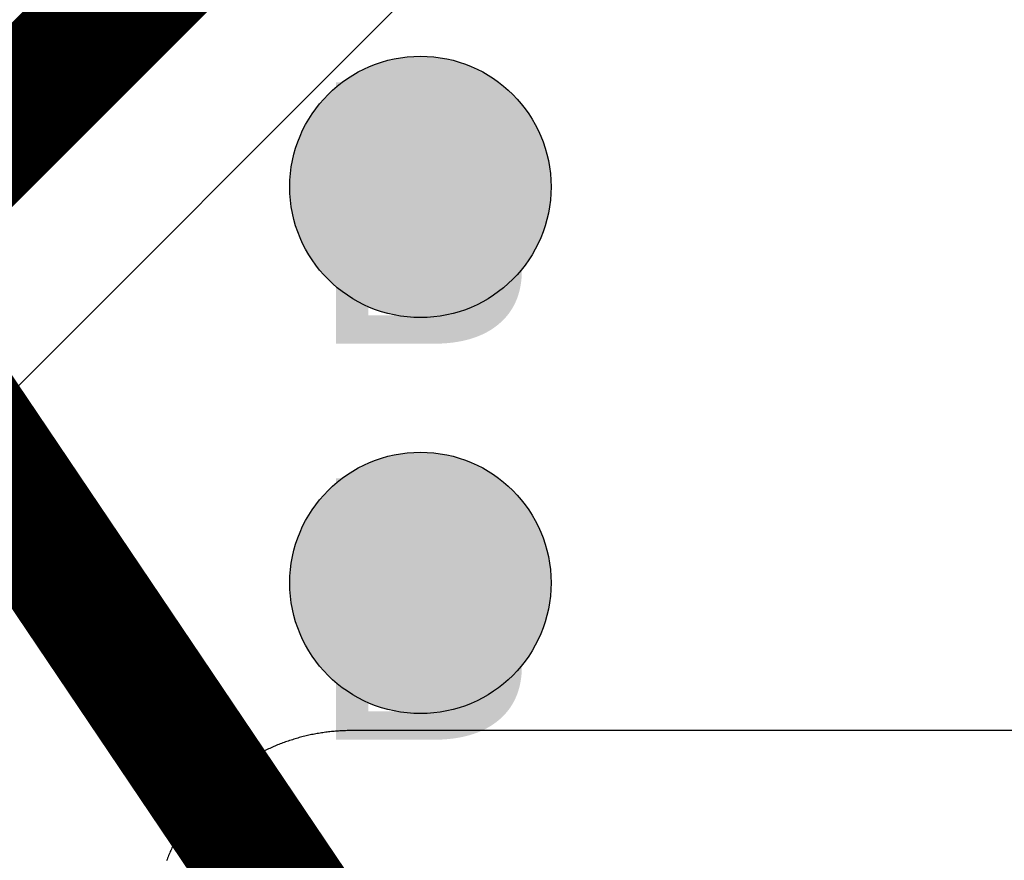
# Model space of a CAD drawing. Header units: millimetres. Extents: x -1.5 to 11.1, y -3 to 5.
# Tile 58 of 256: x 0.7125 to 0.7879, y 1.3708 to 1.4351. Entities that reach past the tile are written whole.
import ezdxf

# ---------------------------------------------------------------- set-up
doc = ezdxf.new("R2010")
doc.units = ezdxf.units.MM
doc.header["$MEASUREMENT"] = 0
for name, color, linetype, true_color in [('BottomLayer', 5, 'Continuous', 0x0000ff), ('Document', 7, 'Continuous', 0x7f7f00), ('DrillDrawing', 1, 'Continuous', 0xff0000), ('Metal_2', 7, 'Continuous', 0x7f0000), ('Metal_3', 7, 'Continuous', 0x3f7f00), ('TopLayer', 1, 'Continuous', 0xff0000)]:
    doc.layers.add(name, color=color, linetype=linetype, true_color=true_color)
doc.styles.add('textstyle398', font='txt')
doc.styles.add('textstyle725', font='txt')

msp = doc.modelspace()

# ---------------------------------------------------------------- hatches: boundary and pattern name
at = {"layer": 'BottomLayer', "true_color": 0x0000ff}
h = msp.add_hatch(color=5, dxfattribs=at)
edge = h.paths.add_edge_path(flags=0)
edge.add_arc((0.74318, 1.422295), 0.01, 0, 360)
h = msp.add_hatch(color=5, dxfattribs=at)
edge = h.paths.add_edge_path(flags=0)
edge.add_arc((0.74318, 1.392), 0.01, 0, 360)
at = {"layer": 'Metal_2', "true_color": 0x7f0000}
h = msp.add_hatch(color=16, dxfattribs=at)
edge = h.paths.add_edge_path(flags=0)
edge.add_arc((0.74318, 1.422295), 0.01, 0, 360)
h = msp.add_hatch(color=16, dxfattribs=at)
edge = h.paths.add_edge_path(flags=0)
edge.add_arc((0.74318, 1.392), 0.01, 0, 360)
at = {"layer": 'Metal_3', "true_color": 0x3f7f00}
h = msp.add_hatch(color=76, dxfattribs=at)
edge = h.paths.add_edge_path(flags=0)
edge.add_arc((0.74318, 1.422295), 0.01, 0, 360)
h = msp.add_hatch(color=76, dxfattribs=at)
edge = h.paths.add_edge_path(flags=0)
edge.add_arc((0.74318, 1.392), 0.01, 0, 360)
at = {"layer": 'TopLayer', "true_color": 0xff0000}
h = msp.add_hatch(color=1, dxfattribs=at)
edge = h.paths.add_edge_path(flags=0)
edge.add_arc((0.74318, 1.422295), 0.01, 0, 360)
h = msp.add_hatch(color=1, dxfattribs=at)
edge = h.paths.add_edge_path(flags=0)
edge.add_arc((0.74318, 1.392), 0.01, 0, 360)

# ---------------------------------------------------------------- linework, layer by layer
at = {"layer": 'BottomLayer', "color": 5, "true_color": 0x0000ff}
for centre in [(0.74318, 1.422295), (0.74318, 1.392)]:
    msp.add_circle(centre, 0.01, dxfattribs=at)
at = {"layer": 'Document'}
msp.add_lwpolyline([(-0.299481, 2.898881, 0.01, 0.01, 0), (0.766893, 1.317429, 0.01, 0.01, 0)], format="xyseb", dxfattribs=at)
at = {"layer": 'Metal_2', "color": 16, "true_color": 0x7f0000}
for centre in [(0.74318, 1.422295), (0.74318, 1.392)]:
    msp.add_circle(centre, 0.01, dxfattribs=at)
at = {"layer": 'Metal_3', "color": 76, "true_color": 0x3f7f00}
for centre in [(0.74318, 1.422295), (0.74318, 1.392)]:
    msp.add_circle(centre, 0.01, dxfattribs=at)
at = {"layer": 'TopLayer'}
for p, q in [((0.700607, 1.395278), (0.785594, 1.480265)), ((0.736038, 1.380587), (0.73593, 1.380574)), ((0.736147, 1.3806), (0.736038, 1.380587)), ((0.736255, 1.380613), (0.736147, 1.3806)), ((0.736363, 1.380624), (0.736255, 1.380613)), ((0.736472, 1.380635), (0.736363, 1.380624)), ((0.736581, 1.380645), (0.736472, 1.380635)), ((0.736689, 1.380654), (0.736581, 1.380645)), ((0.736798, 1.380662), (0.736689, 1.380654)), ((0.736907, 1.38067), (0.736798, 1.380662)), ((0.737016, 1.380677), (0.736907, 1.38067)), ((0.737125, 1.380683), (0.737016, 1.380677)), ((0.737234, 1.380688), (0.737125, 1.380683)), ((0.737343, 1.380692), (0.737234, 1.380688)), ((0.737452, 1.380696), (0.737343, 1.380692)), ((0.737561, 1.380698), (0.737452, 1.380696)), ((0.73767, 1.3807), (0.737561, 1.380698)), ((0.737779, 1.380702), (0.73767, 1.3807)), ((0.737888, 1.380702), (0.737779, 1.380702)), ((0.808952, 1.380702), (0.737888, 1.380702)), ((0.73286, 1.379834), (0.732758, 1.379797)), ((0.732963, 1.37987), (0.73286, 1.379834)), ((0.733066, 1.379906), (0.732963, 1.37987)), ((0.73317, 1.379941), (0.733066, 1.379906)), ((0.733274, 1.379975), (0.73317, 1.379941)), ((0.733377, 1.380008), (0.733274, 1.379975)), ((0.733482, 1.38004), (0.733377, 1.380008)), ((0.733586, 1.380072), (0.733482, 1.38004)), ((0.733691, 1.380103), (0.733586, 1.380072)), ((0.733795, 1.380133), (0.733691, 1.380103)), ((0.7339, 1.380162), (0.733795, 1.380133)), ((0.734006, 1.380191), (0.7339, 1.380162)), ((0.734111, 1.380219), (0.734006, 1.380191)), ((0.734217, 1.380246), (0.734111, 1.380219)), ((0.734323, 1.380272), (0.734217, 1.380246)), ((0.734429, 1.380298), (0.734323, 1.380272)), ((0.734535, 1.380322), (0.734429, 1.380298)), ((0.734641, 1.380346), (0.734535, 1.380322)), ((0.734748, 1.38037), (0.734641, 1.380346)), ((0.734855, 1.380392), (0.734748, 1.38037)), ((0.734962, 1.380414), (0.734855, 1.380392)), ((0.735069, 1.380435), (0.734962, 1.380414)), ((0.735176, 1.380455), (0.735069, 1.380435)), ((0.735283, 1.380474), (0.735176, 1.380455)), ((0.735391, 1.380493), (0.735283, 1.380474)), ((0.735498, 1.38051), (0.735391, 1.380493)), ((0.735606, 1.380527), (0.735498, 1.38051)), ((0.735714, 1.380543), (0.735606, 1.380527)), ((0.735822, 1.380559), (0.735714, 1.380543)), ((0.73593, 1.380574), (0.735822, 1.380559)), ((0.731156, 1.379106), (0.731059, 1.379057)), ((0.731254, 1.379155), (0.731156, 1.379106)), ((0.731352, 1.379203), (0.731254, 1.379155)), ((0.73145, 1.37925), (0.731352, 1.379203)), ((0.731549, 1.379296), (0.73145, 1.37925)), ((0.731648, 1.379342), (0.731549, 1.379296)), ((0.731747, 1.379387), (0.731648, 1.379342)), ((0.731847, 1.379432), (0.731747, 1.379387)), ((0.731947, 1.379475), (0.731847, 1.379432)), ((0.732047, 1.379518), (0.731947, 1.379475)), ((0.732148, 1.37956), (0.732047, 1.379518)), ((0.732249, 1.379601), (0.732148, 1.37956)), ((0.73235, 1.379642), (0.732249, 1.379601)), ((0.732451, 1.379682), (0.73235, 1.379642)), ((0.732553, 1.379721), (0.732451, 1.379682)), ((0.732655, 1.37976), (0.732553, 1.379721)), ((0.732758, 1.379797), (0.732655, 1.37976)), ((0.729828, 1.378353), (0.729737, 1.378294)), ((0.729921, 1.378411), (0.729828, 1.378353)), ((0.730013, 1.378469), (0.729921, 1.378411)), ((0.730106, 1.378526), (0.730013, 1.378469)), ((0.7302, 1.378582), (0.730106, 1.378526)), ((0.730294, 1.378637), (0.7302, 1.378582)), ((0.730388, 1.378692), (0.730294, 1.378637)), ((0.730483, 1.378747), (0.730388, 1.378692)), ((0.730578, 1.3788), (0.730483, 1.378747)), ((0.730673, 1.378853), (0.730578, 1.3788)), ((0.730769, 1.378905), (0.730673, 1.378853)), ((0.730865, 1.378956), (0.730769, 1.378905)), ((0.730962, 1.379007), (0.730865, 1.378956)), ((0.731059, 1.379057), (0.730962, 1.379007)), ((0.728757, 1.377602), (0.72867, 1.377536)), ((0.728843, 1.377668), (0.728757, 1.377602)), ((0.728931, 1.377734), (0.728843, 1.377668)), ((0.729018, 1.377798), (0.728931, 1.377734)), ((0.729106, 1.377863), (0.729018, 1.377798)), ((0.729195, 1.377926), (0.729106, 1.377863)), ((0.729284, 1.377989), (0.729195, 1.377926)), ((0.729374, 1.378051), (0.729284, 1.377989)), ((0.729464, 1.378113), (0.729374, 1.378051)), ((0.729554, 1.378174), (0.729464, 1.378113)), ((0.729645, 1.378234), (0.729554, 1.378174)), ((0.729737, 1.378294), (0.729645, 1.378234)), ((0.727835, 1.376834), (0.727754, 1.376761)), ((0.727916, 1.376907), (0.727835, 1.376834)), ((0.727998, 1.37698), (0.727916, 1.376907)), ((0.72808, 1.377051), (0.727998, 1.37698)), ((0.728163, 1.377122), (0.72808, 1.377051)), ((0.728246, 1.377193), (0.728163, 1.377122)), ((0.72833, 1.377262), (0.728246, 1.377193)), ((0.728414, 1.377332), (0.72833, 1.377262)), ((0.728499, 1.3774), (0.728414, 1.377332)), ((0.728584, 1.377468), (0.728499, 1.3774)), ((0.72867, 1.377536), (0.728584, 1.377468)), ((0.727052, 1.376075), (0.726977, 1.375995)), ((0.727128, 1.376153), (0.727052, 1.376075)), ((0.727205, 1.376231), (0.727128, 1.376153)), ((0.727281, 1.376308), (0.727205, 1.376231)), ((0.727359, 1.376385), (0.727281, 1.376308)), ((0.727437, 1.376462), (0.727359, 1.376385)), ((0.727515, 1.376537), (0.727437, 1.376462)), ((0.727594, 1.376613), (0.727515, 1.376537)), ((0.727674, 1.376687), (0.727594, 1.376613)), ((0.727754, 1.376761), (0.727674, 1.376687)), ((0.726397, 1.375344), (0.726327, 1.37526)), ((0.726468, 1.375427), (0.726397, 1.375344)), ((0.726539, 1.37551), (0.726468, 1.375427)), ((0.72661, 1.375592), (0.726539, 1.37551)), ((0.726683, 1.375674), (0.72661, 1.375592)), ((0.726755, 1.375755), (0.726683, 1.375674)), ((0.726829, 1.375836), (0.726755, 1.375755)), ((0.726903, 1.375916), (0.726829, 1.375836)), ((0.726977, 1.375995), (0.726903, 1.375916)), ((0.725791, 1.374572), (0.725727, 1.374483)), ((0.725856, 1.374659), (0.725791, 1.374572)), ((0.725921, 1.374747), (0.725856, 1.374659)), ((0.725988, 1.374833), (0.725921, 1.374747)), ((0.726054, 1.37492), (0.725988, 1.374833)), ((0.726122, 1.375005), (0.726054, 1.37492)), ((0.72619, 1.375091), (0.726122, 1.375005)), ((0.726258, 1.375176), (0.72619, 1.375091)), ((0.726327, 1.37526), (0.726258, 1.375176)), ((0.725296, 1.373853), (0.725237, 1.373761)), ((0.725356, 1.373944), (0.725296, 1.373853)), ((0.725416, 1.374035), (0.725356, 1.373944)), ((0.725477, 1.374126), (0.725416, 1.374035)), ((0.725538, 1.374216), (0.725477, 1.374126)), ((0.725601, 1.374305), (0.725538, 1.374216)), ((0.725664, 1.374395), (0.725601, 1.374305)), ((0.725727, 1.374483), (0.725664, 1.374395)), ((0.724843, 1.373107), (0.72479, 1.373012)), ((0.724897, 1.373202), (0.724843, 1.373107)), ((0.724952, 1.373296), (0.724897, 1.373202)), ((0.725008, 1.37339), (0.724952, 1.373296)), ((0.725064, 1.373484), (0.725008, 1.37339)), ((0.725121, 1.373576), (0.725064, 1.373484)), ((0.725179, 1.373669), (0.725121, 1.373576)), ((0.725237, 1.373761), (0.725179, 1.373669)), ((0.724435, 1.372336), (0.724387, 1.372238)), ((0.724483, 1.372434), (0.724435, 1.372336)), ((0.724533, 1.372531), (0.724483, 1.372434)), ((0.724583, 1.372628), (0.724533, 1.372531)), ((0.724634, 1.372725), (0.724583, 1.372628)), ((0.724685, 1.372821), (0.724634, 1.372725)), ((0.724737, 1.372917), (0.724685, 1.372821)), ((0.72479, 1.373012), (0.724737, 1.372917)), ((0.724072, 1.371543), (0.72403, 1.371442)), ((0.724115, 1.371643), (0.724072, 1.371543)), ((0.724158, 1.371743), (0.724115, 1.371643)), ((0.724202, 1.371843), (0.724158, 1.371743)), ((0.724248, 1.371942), (0.724202, 1.371843)), ((0.724293, 1.372041), (0.724248, 1.371942)), ((0.72434, 1.37214), (0.724293, 1.372041)), ((0.724387, 1.372238), (0.72434, 1.37214)), ((0.723792, 1.370832), (0.723756, 1.370729)), ((0.72383, 1.370934), (0.723792, 1.370832)), ((0.723869, 1.371037), (0.72383, 1.370934)), ((0.723908, 1.371138), (0.723869, 1.371037)), ((0.723948, 1.37124), (0.723908, 1.371138)), ((0.723988, 1.371341), (0.723948, 1.37124)), ((0.72403, 1.371442), (0.723988, 1.371341))]:
    msp.add_line(p, q, dxfattribs=at)
msp.add_lwpolyline([(0.69, 1.405885, 0.01, 0.01, 0), (0.775, 1.490885, 0.01, 0.01, 0)], format="xyseb", dxfattribs=at)
at = {"layer": 'TopLayer', "color": 1, "true_color": 0xff0000}
for centre in [(0.74318, 1.422295), (0.74318, 1.392)]:
    msp.add_circle(centre, 0.01, dxfattribs=at)

# ---------------------------------------------------------------- texts
at = {"layer": 'DrillDrawing'}
for style, p in [('textstyle398', (0.734516, 1.410298)), ('textstyle725', (0.734515, 1.380003))]:
    msp.add_text('B', height=0.02, dxfattribs=dict(at, style=style)).set_placement(p)

doc.saveas('drawing.dxf')
